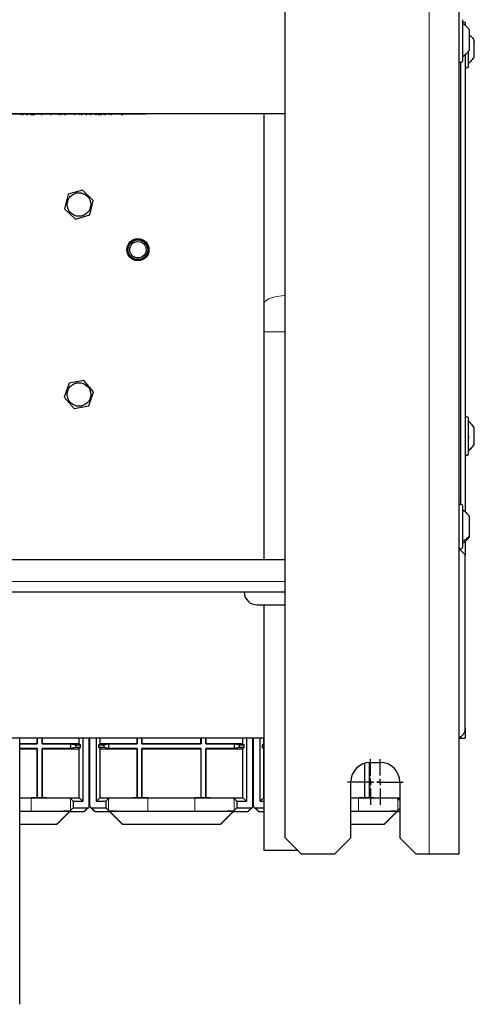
# Model space of a CAD drawing. Header units: millimetres. Extents: x 5 to 418, y 2 to 292.
# Tile 78 of 80: x 344 to 367, y 89 to 139. Entities that reach past the tile are written whole.
import ezdxf

# ---------------------------------------------------------------- set-up
doc = ezdxf.new("R2010")
doc.units = ezdxf.units.MM
doc.layers.add('SLD-0', color=7, linetype='Continuous')

# ---------------------------------------------------------------- blocks, each defined once
blk = doc.blocks.new('SW_CENTERMARKSYMBOL_8')
at = {"layer": 'SLD-0', "color": 0}
for p, q in [((0, 0.333), (0, 1.167)), ((-0.333, 0), (-1.167, 0)), ((0, 0), (-0.167, 0)), ((0, 0), (0, 0.167)), ((0, 0), (0, -0.167)), ((0, 0), (0.167, 0)), ((0.333, 0), (1.167, 0)), ((0, -0.333), (0, -1.167))]:
    blk.add_line(p, q, dxfattribs=at)
blk = doc.blocks.new('SW_CENTERMARKSYMBOL_9')
at = {"layer": 'SLD-0', "color": 0}
for p, q in [((0, 0.333), (0, 1.167)), ((-0.333, 0), (-1.167, 0)), ((0, 0), (-0.167, 0)), ((0, 0), (0, 0.167)), ((0, 0), (0, -0.167)), ((0, 0), (0.167, 0)), ((0.333, 0), (1.167, 0)), ((0, -0.333), (0, -1.167))]:
    blk.add_line(p, q, dxfattribs=at)

msp = doc.modelspace()

# ---------------------------------------------------------------- linework, layer by layer
at = {"color": 7, "linetype": 'Continuous', "lineweight": 18}
for p, q in [((364.8462, 96.2268), (364.8462, 242.0601)), ((350.0962, 133.8768), (350.0962, 133.9101)), ((357.5128, 122.7995), (356.4295, 122.7995)), ((320.8462, 110.0935), (357.5128, 110.0935)), ((344.5841, 99.0847), (344.5841, 98.4081)), ((346.5838, 99.0504), (346.5838, 98.4424)), ((348.5252, 99.0504), (348.5252, 98.4424)), ((350.5249, 99.0847), (350.5249, 98.4081)), ((352.9175, 99.0847), (352.9175, 98.4081)), ((354.9172, 99.0504), (354.9172, 98.4424)), ((361.2508, 99.0847), (361.2508, 98.4081)), ((363.2505, 99.0504), (363.2505, 98.4424)), ((347.2727, 98.398), (347.4545, 98.5798)), ((347.6546, 98.5798), (347.8363, 98.398)), ((355.606, 98.398), (355.7878, 98.5798)), ((355.9879, 98.5798), (356.1697, 98.398)), ((345.8609, 97.7479), (345.8592, 97.7523)), ((345.9181, 97.7767), (345.9199, 97.7723)), ((349.1892, 97.7723), (349.191, 97.7767)), ((349.2499, 97.7523), (349.2481, 97.7479)), ((354.1943, 97.7479), (354.1925, 97.7523)), ((354.2514, 97.7767), (354.2532, 97.7723)), ((362.5276, 97.7479), (362.5258, 97.7523)), ((362.5847, 97.7767), (362.5865, 97.7723))]:
    msp.add_line(p, q, dxfattribs=at)
at = {"color": 7, "linetype": 'Continuous', "lineweight": 25}
for p, q in [((366.3462, 242.0601), (366.3462, 96.2268)), ((357.5128, 97.0601), (357.5128, 241.2268)), ((366.5462, 138.6907), (366.5462, 138.6935)), ((366.5462, 136.6268), (366.5462, 138.6907)), ((366.6795, 138.5518), (366.5462, 138.5518)), ((366.6795, 138.5518), (366.6795, 138.3955)), ((366.8962, 137.1482), (366.8962, 138.1721)), ((367.1378, 136.806), (367.1378, 137.631)), ((366.6795, 136.9247), (366.6795, 113.6308)), ((366.8462, 136.3185), (366.8462, 137.0877)), ((366.4295, 136.5282), (366.4295, 114.0254)), ((357.5128, 133.9101), (320.8462, 133.9101)), ((350.0962, 133.8768), (342.4295, 133.8768)), ((344.0283, 133.8751), (344.0283, 133.8768)), ((344.0349, 133.8751), (344.0349, 133.8768)), ((344.0349, 133.8751), (344.0776, 133.8751)), ((344.0776, 133.8751), (344.0776, 133.8768)), ((344.1175, 133.8751), (344.1175, 133.8768)), ((344.1175, 133.8751), (344.1246, 133.8751)), ((344.1246, 133.8751), (344.1246, 133.8768)), ((344.1246, 133.8751), (344.1674, 133.8751)), ((344.1674, 133.8751), (344.1674, 133.8768)), ((344.1802, 133.8751), (344.1802, 133.8768)), ((344.2671, 133.8751), (344.2671, 133.8768)), ((344.3426, 133.8751), (344.3483, 133.8751)), ((344.3468, 133.8751), (344.3468, 133.8768)), ((344.3483, 133.8751), (344.3483, 133.8768)), ((344.3483, 133.8751), (344.3911, 133.8751)), ((344.381, 133.8751), (344.381, 133.8768)), ((344.3911, 133.8751), (344.4029, 133.8751)), ((344.4825, 133.8751), (344.4825, 133.8768)), ((344.5406, 133.8751), (344.5477, 133.8751)), ((344.5477, 133.8751), (344.5477, 133.8768)), ((344.5477, 133.8751), (344.5904, 133.8751)), ((344.5904, 133.8751), (344.5904, 133.8768)), ((344.5904, 133.8751), (344.5985, 133.8751)), ((344.5985, 133.8751), (344.5985, 133.8768)), ((344.5985, 133.8751), (344.7182, 133.8751)), ((344.7182, 133.8751), (344.7182, 133.8768)), ((344.7182, 133.8751), (344.7671, 133.8751)), ((344.7671, 133.8751), (344.7671, 133.8768)), ((344.7699, 133.8751), (344.7699, 133.8768)), ((344.8768, 133.8751), (344.8768, 133.8768)), ((344.9512, 133.8751), (344.9512, 133.8768)), ((344.9836, 133.8751), (344.9836, 133.8768)), ((345.0321, 133.8751), (345.0321, 133.8768)), ((345.0904, 133.8751), (345.0904, 133.8768)), ((345.0904, 133.8751), (345.1332, 133.8751)), ((345.1332, 133.8751), (345.1332, 133.8768)), ((345.2101, 133.8751), (345.2101, 133.8768)), ((345.5605, 133.8751), (345.5605, 133.8768)), ((345.5605, 133.8751), (345.6033, 133.8751)), ((345.6033, 133.8751), (345.6033, 133.8768)), ((345.6631, 133.8751), (345.6631, 133.8768)), ((345.6633, 133.8751), (345.6633, 133.8768)), ((345.6644, 133.8751), (345.6644, 133.8768)), ((345.7705, 133.8751), (345.7705, 133.8768)), ((345.8853, 133.8751), (345.8853, 133.8768)), ((345.8981, 133.8751), (345.8981, 133.8768)), ((345.8981, 133.8751), (345.9115, 133.8751)), ((345.9115, 133.8751), (345.9115, 133.8768)), ((345.9398, 133.8751), (345.9398, 133.8768)), ((345.977, 133.8751), (345.977, 133.8768)), ((345.9836, 133.8751), (345.9836, 133.8768)), ((345.9836, 133.8751), (346.0263, 133.8751)), ((346.0263, 133.8751), (346.0263, 133.8768)), ((346.0862, 133.8751), (346.0862, 133.8768)), ((346.0862, 133.8751), (346.1289, 133.8751)), ((346.1289, 133.8751), (346.1289, 133.8768)), ((346.2029, 133.8751), (346.2029, 133.8768)), ((346.2803, 133.8751), (346.2803, 133.8768)), ((346.2827, 133.8751), (346.2827, 133.8768)), ((346.2856, 133.8751), (346.3227, 133.8751)), ((346.3227, 133.8751), (346.3227, 133.8768)), ((346.3227, 133.8751), (346.3355, 133.8751)), ((346.3297, 133.8751), (346.3297, 133.8768)), ((346.4252, 133.8751), (346.4252, 133.8768)), ((346.5263, 133.8751), (346.5263, 133.8768)), ((346.5605, 133.8751), (346.5605, 133.8768)), ((346.6559, 133.8751), (346.6559, 133.8768)), ((346.7571, 133.8751), (346.7571, 133.8768)), ((346.7671, 133.8751), (346.7671, 133.8768)), ((346.7671, 133.8751), (346.7907, 133.8751)), ((346.7913, 133.8751), (346.7913, 133.8768)), ((346.7915, 133.8751), (346.7915, 133.8768)), ((346.7926, 133.8751), (346.7926, 133.8768)), ((346.8987, 133.8751), (346.8987, 133.8768)), ((347.0135, 133.8751), (347.0135, 133.8768)), ((347.0235, 133.8751), (347.0235, 133.8768)), ((347.0263, 133.8751), (347.0263, 133.8768)), ((347.0263, 133.8751), (347.0397, 133.8751)), ((347.0397, 133.8751), (347.0397, 133.8768)), ((347.068, 133.8751), (347.068, 133.8768)), ((347.1052, 133.8751), (347.1052, 133.8768)), ((347.1118, 133.8751), (347.1118, 133.8768)), ((347.1118, 133.8751), (347.1545, 133.8751)), ((347.1545, 133.8751), (347.1545, 133.8768)), ((347.2015, 133.8751), (347.2015, 133.8768)), ((347.3055, 133.8751), (347.3055, 133.8768)), ((347.3682, 133.8751), (347.3682, 133.8768)), ((347.3682, 133.8751), (347.4109, 133.8751)), ((347.4109, 133.8751), (347.4109, 133.8768)), ((347.4765, 133.8751), (347.4765, 133.8768)), ((347.4979, 133.8751), (347.4979, 133.8768)), ((347.528, 133.8751), (347.528, 133.8768)), ((347.5748, 133.8751), (347.5834, 133.8751)), ((347.5834, 133.8751), (347.5834, 133.8768)), ((347.5834, 133.8751), (347.6133, 133.8751)), ((347.6016, 133.8751), (347.6016, 133.8768)), ((347.6133, 133.8751), (347.6175, 133.8751)), ((347.711, 133.8751), (347.711, 133.8768)), ((347.8068, 133.8751), (347.8068, 133.8768)), ((347.8111, 133.8751), (347.8111, 133.8768)), ((347.8554, 133.8751), (347.8554, 133.8768)), ((347.8554, 133.8751), (347.8981, 133.8751)), ((347.8981, 133.8751), (347.8981, 133.8768)), ((347.9469, 133.8751), (347.9469, 133.8768)), ((347.9851, 133.8751), (348.0022, 133.8751)), ((348.0092, 133.8751), (348.0092, 133.8768)), ((348.0092, 133.8751), (348.052, 133.8751)), ((348.052, 133.8751), (348.052, 133.8768)), ((348.081, 133.8751), (348.081, 133.8768)), ((348.0876, 133.8751), (348.0876, 133.8768)), ((348.0876, 133.8751), (348.1118, 133.8751)), ((348.1118, 133.8751), (348.1118, 133.8768)), ((348.1118, 133.8751), (348.1545, 133.8751)), ((348.1545, 133.8751), (348.1545, 133.8768)), ((348.1887, 133.8751), (348.1887, 133.8768)), ((348.2188, 133.8751), (348.2188, 133.8768)), ((348.2315, 133.8751), (348.2329, 133.8751)), ((348.2742, 133.8751), (348.2742, 133.8768)), ((348.2742, 133.8751), (348.3041, 133.8751)), ((348.3041, 133.8751), (348.3041, 133.8768)), ((348.307, 133.8751), (348.307, 133.8768)), ((348.3297, 133.8751), (348.3297, 133.8768)), ((348.3297, 133.8751), (348.3725, 133.8751)), ((348.3725, 133.8751), (348.3725, 133.8768)), ((348.3853, 133.8751), (348.3853, 133.8768)), ((348.4722, 133.8751), (348.4722, 133.8768)), ((348.552, 133.8751), (348.552, 133.8768)), ((348.5648, 133.8751), (348.5648, 133.8768)), ((348.5648, 133.8751), (348.5781, 133.8751)), ((348.5781, 133.8751), (348.5781, 133.8768)), ((348.6065, 133.8751), (348.6065, 133.8768)), ((348.6436, 133.8751), (348.6436, 133.8768)), ((348.6503, 133.8751), (348.6503, 133.8768)), ((348.6503, 133.8751), (348.693, 133.8751)), ((348.693, 133.8751), (348.693, 133.8768)), ((348.74, 133.8751), (348.74, 133.8768)), ((348.7402, 133.8751), (348.7402, 133.8768)), ((348.7413, 133.8751), (348.7413, 133.8768)), ((348.8474, 133.8751), (348.8474, 133.8768)), ((348.9622, 133.8751), (348.9622, 133.8768)), ((348.9964, 133.8751), (348.9964, 133.8768)), ((349.1004, 133.8751), (349.1004, 133.8768)), ((349.1631, 133.8751), (349.1631, 133.8768)), ((349.1631, 133.8751), (349.2058, 133.8751)), ((349.2058, 133.8751), (349.2058, 133.8768)), ((349.2092, 133.8751), (349.2092, 133.8768)), ((349.2158, 133.8751), (349.2158, 133.8768)), ((349.2158, 133.8751), (349.2586, 133.8751)), ((349.2571, 133.8751), (349.2571, 133.8768)), ((349.4152, 133.8751), (349.4152, 133.8768)), ((349.5733, 133.8751), (349.5733, 133.8768)), ((349.5748, 133.8751), (349.5748, 133.8768)), ((350.4295, 133.8768), (350.0962, 133.8768)), ((350.4295, 133.8768), (350.4295, 133.9101)), ((356.4295, 133.9101), (356.4295, 124.2246)), ((346.4652, 129.8123), (346.2825, 129.0744)), ((347.1956, 130.023), (346.4652, 129.8123)), ((347.7432, 129.4958), (347.1956, 130.023)), ((347.5605, 128.7579), (347.7432, 129.4958)), ((346.2825, 129.0744), (346.8301, 128.5472)), ((346.8301, 128.5472), (347.5605, 128.7579)), ((356.4295, 124.2246), (356.4295, 122.7995)), ((356.4295, 122.7995), (356.4295, 111.2268)), ((347.2636, 120.3361), (346.5167, 120.1944)), ((347.7597, 119.7602), (347.2636, 120.3361)), ((346.5167, 120.1944), (346.266, 119.4768)), ((346.266, 119.4768), (346.7621, 118.9008)), ((347.509, 119.0425), (347.7597, 119.7602)), ((346.7621, 118.9008), (347.509, 119.0425)), ((366.8462, 116.6018), (366.8462, 118.4018)), ((367.1378, 117.0957), (367.1378, 117.9143)), ((367.1378, 117.0897), (367.1378, 117.0957)), ((366.5462, 111.8601), (366.5462, 113.9268)), ((366.8962, 112.4376), (366.8962, 113.4068)), ((366.8962, 112.3802), (366.8962, 112.4376)), ((366.6795, 111.4518), (366.3462, 111.7851)), ((366.6795, 112.1562), (366.6795, 111.4518)), ((366.6795, 102.6185), (366.6795, 111.4518)), ((320.8462, 111.2268), (357.5128, 111.2268)), ((357.5128, 109.5601), (320.8462, 109.5601)), ((356.0795, 108.9101), (357.5128, 108.9101)), ((356.4295, 108.9101), (356.4295, 96.4101)), ((366.6795, 102.6185), (366.6795, 102.1185)), ((356.4295, 102.1185), (336.0962, 102.1185)), ((343.9962, 88.5798), (343.9962, 102.1185)), ((343.9962, 101.8406), (344.8878, 101.8406)), ((344.8922, 101.8362), (343.9962, 101.8362)), ((344.8878, 101.8406), (344.8878, 102.1185)), ((344.8922, 101.8362), (344.8878, 101.8406)), ((344.8922, 102.1185), (344.8922, 101.8362)), ((345.1335, 102.1185), (345.1335, 101.8362)), ((345.1335, 101.8362), (345.1378, 101.8406)), ((345.1335, 101.8362), (346.5873, 101.8362)), ((345.1378, 101.8406), (345.1378, 102.1185)), ((347.027, 101.8406), (345.1378, 101.8406)), ((346.5873, 101.8362), (346.8352, 101.7867)), ((346.5873, 101.8362), (346.5873, 101.5949)), ((346.8352, 101.7867), (347.0852, 101.7824)), ((346.8352, 101.7867), (346.8352, 101.6444)), ((347.027, 101.8406), (347.027, 102.1185)), ((347.027, 101.8406), (347.0852, 101.7824)), ((347.0852, 101.6487), (347.0852, 101.7824)), ((347.2045, 102.1185), (347.2045, 98.9131)), ((347.5378, 98.6631), (347.5378, 102.1185)), ((347.5712, 98.6631), (347.5712, 102.1185)), ((347.9046, 98.9131), (347.9046, 102.1185)), ((348.082, 101.8406), (348.0238, 101.7824)), ((348.0238, 101.7824), (348.2738, 101.7867)), ((348.0238, 101.6487), (348.0238, 101.7824)), ((348.082, 102.1185), (348.082, 101.8406)), ((349.9712, 101.8406), (348.082, 101.8406)), ((348.2738, 101.7867), (348.5217, 101.8362)), ((348.2738, 101.7867), (348.2738, 101.6444)), ((348.5217, 101.8362), (349.9755, 101.8362)), ((348.5217, 101.8362), (348.5217, 101.5949)), ((349.9712, 102.1185), (349.9712, 101.8406)), ((349.9755, 101.8362), (349.9712, 101.8406)), ((349.9755, 101.8362), (349.9755, 102.1185)), ((350.2168, 101.8362), (350.2168, 102.1185)), ((350.2168, 101.8362), (350.2212, 101.8406)), ((353.2255, 101.8362), (350.2168, 101.8362)), ((350.2212, 102.1185), (350.2212, 101.8406)), ((350.2212, 101.8406), (353.2212, 101.8406)), ((353.2212, 101.8406), (353.2212, 102.1185)), ((353.2255, 101.8362), (353.2212, 101.8406)), ((353.2255, 102.1185), (353.2255, 101.8362)), ((353.4668, 102.1185), (353.4668, 101.8362)), ((353.4668, 101.8362), (353.4712, 101.8406)), ((353.4668, 101.8362), (354.9206, 101.8362)), ((353.4712, 101.8406), (353.4712, 102.1185)), ((355.3603, 101.8406), (353.4712, 101.8406)), ((354.9206, 101.8362), (355.1685, 101.7867)), ((354.9206, 101.8362), (354.9206, 101.5949)), ((355.1685, 101.7867), (355.4185, 101.7824)), ((355.1685, 101.7867), (355.1685, 101.6444)), ((355.3603, 101.8406), (355.3603, 102.1185)), ((355.3603, 101.8406), (355.4185, 101.7824)), ((355.4185, 101.6487), (355.4185, 101.7824)), ((355.5378, 102.1185), (355.5378, 98.9131)), ((355.8712, 98.6631), (355.8712, 102.1185)), ((355.9045, 98.6631), (355.9045, 102.1185)), ((356.2379, 98.9131), (356.2379, 102.1185)), ((356.4154, 101.8406), (356.3572, 101.7824)), ((356.3572, 101.7824), (356.4295, 101.7836)), ((356.3572, 101.6487), (356.3572, 101.7824)), ((356.4154, 102.1185), (356.4154, 101.8406)), ((356.4295, 101.8406), (356.4154, 101.8406)), ((366.3462, 102.1185), (366.6795, 102.1185)), ((344.8922, 101.5949), (343.9962, 101.5949)), ((343.9962, 101.5906), (344.8878, 101.5906)), ((344.8922, 101.5949), (344.8878, 101.5906)), ((344.8878, 101.5906), (344.8878, 99.0906)), ((344.8922, 99.0949), (344.8922, 101.5949)), ((345.1335, 101.5949), (345.1378, 101.5906)), ((346.5873, 101.5949), (345.1335, 101.5949)), ((345.1335, 101.5949), (345.1335, 99.0949)), ((345.1378, 101.5906), (347.027, 101.5906)), ((345.1378, 99.0906), (345.1378, 101.5906)), ((346.8352, 101.6444), (346.5873, 101.5949)), ((347.0852, 101.6487), (346.8352, 101.6444)), ((347.0852, 101.6487), (347.027, 101.5906)), ((347.027, 99.0906), (347.027, 101.5906)), ((348.0238, 101.6487), (348.082, 101.5906)), ((348.2738, 101.6444), (348.0238, 101.6487)), ((348.082, 101.5906), (348.082, 99.0906)), ((348.082, 101.5906), (349.9712, 101.5906)), ((348.5217, 101.5949), (348.2738, 101.6444)), ((349.9755, 101.5949), (348.5217, 101.5949)), ((349.9755, 101.5949), (349.9712, 101.5906)), ((349.9712, 101.5906), (349.9712, 99.0906)), ((349.9755, 99.0949), (349.9755, 101.5949)), ((353.2255, 101.5949), (350.2168, 101.5949)), ((350.2168, 101.5949), (350.2168, 99.0949)), ((350.2168, 101.5949), (350.2212, 101.5906)), ((350.2212, 99.0906), (350.2212, 101.5906)), ((350.2212, 101.5906), (353.2212, 101.5906)), ((353.2255, 101.5949), (353.2212, 101.5906)), ((353.2212, 101.5906), (353.2212, 99.0906)), ((353.2255, 99.0949), (353.2255, 101.5949)), ((353.4668, 101.5949), (353.4712, 101.5906)), ((354.9206, 101.5949), (353.4668, 101.5949)), ((353.4668, 101.5949), (353.4668, 99.0949)), ((353.4712, 101.5906), (355.3603, 101.5906)), ((353.4712, 99.0906), (353.4712, 101.5906)), ((355.1685, 101.6444), (354.9206, 101.5949)), ((355.4185, 101.6487), (355.1685, 101.6444)), ((355.4185, 101.6487), (355.3603, 101.5906)), ((355.3603, 99.0906), (355.3603, 101.5906)), ((356.3572, 101.6487), (356.4154, 101.5906)), ((356.4295, 101.6475), (356.3572, 101.6487)), ((356.4154, 101.5906), (356.4154, 99.0906)), ((356.4154, 101.5906), (356.4295, 101.5906)), ((361.5545, 100.85), (361.5545, 99.0906)), ((361.5589, 99.0949), (361.5589, 100.8513)), ((361.8001, 100.8924), (361.8001, 99.0949)), ((361.8045, 99.0906), (361.8045, 100.8926)), ((361.8462, 100.8935), (362.3462, 100.8935)), ((360.8462, 97.0601), (360.8462, 99.8935)), ((363.3462, 99.8935), (363.3462, 97.0601)), ((343.9962, 99.0906), (344.8878, 99.0906)), ((343.9962, 99.0847), (344.5841, 99.0847)), ((344.8922, 99.0949), (344.8878, 99.0906)), ((344.8878, 99.0906), (345.1378, 99.0906)), ((345.1335, 99.0949), (344.8922, 99.0949)), ((345.1335, 99.0949), (345.1378, 99.0906)), ((345.1378, 99.0906), (347.027, 99.0906)), ((346.5838, 99.0504), (346.7212, 98.9131)), ((346.7212, 98.9131), (347.2045, 98.9131)), ((346.7212, 98.9131), (346.7212, 98.5798)), ((347.2045, 98.9131), (347.027, 99.0906)), ((348.082, 99.0906), (347.9046, 98.9131)), ((347.9046, 98.9131), (348.3878, 98.9131)), ((348.082, 99.0906), (349.9712, 99.0906)), ((348.3878, 98.9131), (348.5252, 99.0504)), ((348.3878, 98.9131), (348.3878, 98.5798)), ((349.9755, 99.0949), (349.9712, 99.0906)), ((349.9712, 99.0906), (350.2212, 99.0906)), ((350.2168, 99.0949), (349.9755, 99.0949)), ((350.2168, 99.0949), (350.2212, 99.0906)), ((350.2212, 99.0906), (353.2212, 99.0906)), ((350.5249, 99.0847), (352.9175, 99.0847)), ((353.2255, 99.0949), (353.2212, 99.0906)), ((353.2212, 99.0906), (353.4712, 99.0906)), ((353.4668, 99.0949), (353.2255, 99.0949)), ((353.4668, 99.0949), (353.4712, 99.0906)), ((353.4712, 99.0906), (355.3603, 99.0906)), ((354.9172, 99.0504), (355.0545, 98.9131)), ((355.0545, 98.9131), (355.5378, 98.9131)), ((355.0545, 98.9131), (355.0545, 98.5798)), ((355.5378, 98.9131), (355.3603, 99.0906)), ((356.4154, 99.0906), (356.2379, 98.9131)), ((356.2379, 98.9131), (356.4295, 98.9131)), ((356.4154, 99.0906), (356.4295, 99.0906)), ((360.8462, 99.0906), (361.5545, 99.0906)), ((360.8462, 99.0847), (361.2508, 99.0847)), ((361.5589, 99.0949), (361.5545, 99.0906)), ((361.5545, 99.0906), (361.8045, 99.0906)), ((361.8001, 99.0949), (361.5589, 99.0949)), ((361.8001, 99.0949), (361.8045, 99.0906)), ((361.8045, 99.0906), (363.3462, 99.0906)), ((363.2505, 99.0504), (363.3462, 98.9548)), ((343.9962, 98.4081), (344.5841, 98.4081)), ((343.9962, 98.4023), (346.5437, 98.4023)), ((345.9181, 97.7767), (346.5437, 98.4023)), ((345.9199, 97.7723), (346.5455, 98.398)), ((346.5455, 98.398), (346.5437, 98.4023)), ((346.5455, 98.398), (347.2727, 98.398)), ((346.5838, 98.4424), (346.7212, 98.5798)), ((346.7212, 98.5798), (347.4545, 98.5798)), ((347.3316, 98.4224), (347.5134, 98.6042)), ((347.5956, 98.6042), (347.7774, 98.4224)), ((347.6546, 98.5798), (348.3878, 98.5798)), ((347.8363, 98.398), (348.5635, 98.398)), ((348.3878, 98.5798), (348.5252, 98.4424)), ((348.5635, 98.398), (348.5653, 98.4023)), ((348.5635, 98.398), (349.1892, 97.7723)), ((348.5653, 98.4023), (354.8771, 98.4023)), ((348.5653, 98.4023), (349.191, 97.7767)), ((350.5249, 98.4081), (352.9175, 98.4081)), ((354.2514, 97.7767), (354.8771, 98.4023)), ((354.2532, 97.7723), (354.8789, 98.398)), ((354.8789, 98.398), (354.8771, 98.4023)), ((354.8789, 98.398), (355.606, 98.398)), ((354.9172, 98.4424), (355.0545, 98.5798)), ((355.0545, 98.5798), (355.7878, 98.5798)), ((355.6649, 98.4224), (355.8468, 98.6042)), ((355.9289, 98.6042), (356.1108, 98.4224)), ((355.9879, 98.5798), (356.4295, 98.5798)), ((356.1697, 98.398), (356.4295, 98.398)), ((360.8462, 98.4081), (361.2508, 98.4081)), ((360.8462, 98.4023), (363.2104, 98.4023)), ((362.5847, 97.7767), (363.2104, 98.4023)), ((362.5865, 97.7723), (363.2122, 98.398)), ((363.2122, 98.398), (363.2104, 98.4023)), ((363.2122, 98.398), (363.3462, 98.398)), ((363.2505, 98.4424), (363.3462, 98.5381)), ((343.9962, 97.7523), (345.8592, 97.7523)), ((343.9962, 97.7479), (345.8609, 97.7479)), ((349.2481, 97.7479), (354.1943, 97.7479)), ((349.2499, 97.7523), (354.1925, 97.7523)), ((360.8462, 97.7523), (362.5258, 97.7523)), ((360.8462, 97.7479), (362.5276, 97.7479)), ((357.5128, 97.0601), (358.3462, 96.2268)), ((360.0128, 96.2268), (360.8462, 97.0601)), ((363.3462, 97.0601), (364.1795, 96.2268)), ((358.1628, 96.4101), (356.4295, 96.4101)), ((360.0128, 96.2268), (358.3462, 96.2268)), ((364.8462, 96.2268), (364.1795, 96.2268)), ((366.3462, 96.2268), (364.8462, 96.2268))]:
    msp.add_line(p, q, dxfattribs=at)
at = {"color": 7, "linetype": 'Continuous', "lineweight": 18, "flags": 128}
msp.add_lwpolyline([(357.5128, 124.6483), (357.3451, 124.6365), (357.094, 124.6023), (356.8703, 124.5504), (356.6844, 124.4833), (356.545, 124.4041), (356.4587, 124.3165), (356.4295, 124.2246)], dxfattribs=at)
at = {"color": 7, "linetype": 'Continuous', "lineweight": 25}
for centre, radius in [((347.0128, 129.2851), 0.6), ((350.0128, 126.9851), 0.5637), ((350.0128, 126.9851), 0.5131), ((350.0128, 126.9851), 0.5), ((350.0128, 126.9851), 0.4167), ((347.0128, 119.6185), 0.6)]:
    msp.add_circle(centre, radius, dxfattribs=at)
for centre, radius, start, end in [((366.4462, 136.6268), 0.1, 180, 360), ((366.7628, 136.3185), 0.0833, 180, 0), ((366.7628, 118.4018), 0.0833, 360, 180), ((366.3013, 117.4468), 0.9583, 29.1989, 55.34848), ((366.7628, 116.6018), 0.0833, 180, 0), ((366.4462, 113.9268), 0.1, 0, 180), ((366.4462, 111.8601), 0.1, 180, 360), ((356.0795, 109.5601), 0.65, 180, 270), ((366.1795, 102.6185), 0.5, 289.47122, 0), ((361.8462, 99.8935), 1, 90, 180), ((362.3462, 99.8935), 1, 0, 90), ((347.2727, 98.4813), 0.0833, 270, 315), ((347.8363, 98.4813), 0.0833, 225, 270), ((355.606, 98.4813), 0.0833, 270, 315), ((356.1697, 98.4813), 0.0833, 225, 270), ((345.8609, 97.8312), 0.0833, 270, 315), ((349.2481, 97.8312), 0.0833, 225, 270), ((354.1943, 97.8312), 0.0833, 270, 315), ((362.5276, 97.8312), 0.0833, 270, 315)]:
    msp.add_arc(centre, radius, start, end, dxfattribs=at)
at = {"color": 7, "linetype": 'Continuous', "lineweight": 18}
for centre, start, end in [((347.2727, 98.4813), 269.98044, 314.99849), ((347.8363, 98.4813), 225.00151, 270.01956), ((355.606, 98.4813), 269.98044, 314.99849), ((356.1697, 98.4813), 225.00151, 270.01956), ((345.8609, 97.8313), 270.00748, 314.99252), ((349.2481, 97.8313), 225.00748, 269.99252), ((354.1943, 97.8313), 270.00748, 314.99252), ((362.5276, 97.8313), 270.00748, 314.99252)]:
    msp.add_arc(centre, 0.0833, start, end, dxfattribs=at)
at = {"color": 7, "linetype": 'Continuous', "lineweight": 25}
for centre, major_axis, ratio, start_param, end_param in [((344.5841, 99.0498), (2, 0), 0.0174551, 0.0174533, 1.5707963), ((350.5249, 99.0498), (2, 0), 0.0174551, 1.5707963, 3.1241394), ((352.9175, 99.0498), (2, 0), 0.0174551, 0.0174533, 1.5707963), ((361.2508, 99.0498), (2, 0), 0.0174551, 0.0174533, 1.5707963), ((344.5841, 98.443), (2, 0), 0.0174551, 4.712389, 6.265732), ((347.4545, 98.6631), (-0.0589, -0.0589), 0.9996955, 0.7852459, 2.3563468), ((347.6545, 98.6631), (0.0589, -0.0589), 0.9996955, 3.9268385, 5.4979394), ((350.5249, 98.443), (2, 0), 0.0174551, 3.1590459, 4.712389), ((352.9175, 98.443), (2, 0), 0.0174551, 4.712389, 6.265732), ((355.7878, 98.6631), (-0.0589, -0.0589), 0.9996955, 0.7852459, 2.3563468), ((355.9879, 98.6631), (0.0589, -0.0589), 0.9996955, 3.9268385, 5.4979394), ((361.2508, 98.443), (2, 0), 0.0174551, 4.712389, 6.265732), ((345.8591, 97.8356), (0.0319, -0.077), 0.9998216, 5.8905493, 6.6758213), ((349.2499, 97.8356), (0.0319, 0.077), 0.9998216, 2.7489567, 3.5342286), ((354.1925, 97.8356), (0.0319, -0.077), 0.9998216, 5.8905493, 6.6758213), ((362.5258, 97.8356), (0.0319, -0.077), 0.9998216, 5.8905493, 6.6758213)]:
    msp.add_ellipse(centre, major_axis=major_axis, ratio=ratio, start_param=start_param, end_param=end_param, dxfattribs=at)
at = {"color": 7, "linetype": 'Continuous', "lineweight": 18}
for points in [[(366.5462, 138.4913), (366.6139, 138.4483), (366.7493, 138.3624), (366.8472, 138.2355), (366.8962, 138.1721)], [(366.8462, 116.7799), (366.904, 116.8243), (367.0196, 116.9131), (367.0984, 117.0349), (367.1378, 117.0957)], [(366.5462, 112.1534), (366.6139, 112.1917), (366.7493, 112.2682), (366.8472, 112.3811), (366.8962, 112.4376)]]:
    msp.add_open_spline(points, degree=3, dxfattribs=at)
at = {"color": 7, "linetype": 'Continuous', "lineweight": 25}
for points, knots in [([(366.8962, 137.908), (366.936, 137.8763), (367.0331, 137.799), (367.099, 137.6933), (367.1378, 137.631)], [0, 0, 0, 0, 0.4102118, 1, 1, 1, 1]), ([(366.5462, 136.8304), (366.6139, 136.8732), (366.7493, 136.959), (366.8472, 137.0857), (366.8962, 137.149)], [0, 0, 0, 0, 0.5, 1, 1, 1, 1]), ([(366.8177, 117.5179), (366.8216, 117.5141), (366.8293, 117.5065), (366.8386, 117.4869), (366.8447, 117.4626), (366.8469, 117.4358), (366.8447, 117.4106), (366.8386, 117.3908), (366.8294, 117.3776), (366.8216, 117.3753), (366.8177, 117.3742)], [0, 0, 0, 0, 0.1252217, 0.2494831, 0.3743256, 0.4990628, 0.6238964, 0.749388, 0.8744406, 1, 1, 1, 1]), ([(366.8462, 116.7691), (366.904, 116.8142), (367.0196, 116.9043), (367.0984, 117.0279), (367.1378, 117.0896)], [0, 0, 0, 0, 0.5, 1, 1, 1, 1]), ([(366.8962, 113.4068), (366.8472, 113.4704), (366.7493, 113.5976), (366.6139, 113.6837), (366.5462, 113.7268)], [0, 0, 0, 0, 0.5, 1, 1, 1, 1]), ([(366.8962, 113.4068), (366.8472, 113.4703), (366.7493, 113.5975), (366.6139, 113.6837), (366.5462, 113.7267)], [0, 0, 0, 0, 0.5, 1, 1, 1, 1]), ([(366.5462, 112.0602), (366.6139, 112.1032), (366.7493, 112.1894), (366.8472, 112.3166), (366.8962, 112.3802)], [0, 0, 0, 0, 0.5, 1, 1, 1, 1]), ([(366.5462, 112.0602), (366.6139, 112.1033), (366.7493, 112.1894), (366.8472, 112.3166), (366.8962, 112.3802)], [0, 0, 0, 0, 0.5, 1, 1, 1, 1])]:
    msp.add_open_spline(points, degree=3, knots=knots, dxfattribs=at)
for points in [[(366.5462, 136.829), (366.6139, 136.872), (366.7493, 136.9579), (366.8472, 137.0847), (366.8962, 137.1482)], [(366.8462, 136.4851), (366.904, 136.5303), (367.0196, 136.6205), (367.0984, 136.7441), (367.1378, 136.806)]]:
    msp.add_open_spline(points, degree=3, dxfattribs=at)

# ---------------------------------------------------------------- block references
at = {"layer": 'SLD-0', "color": 7}
for name, p in [('SW_CENTERMARKSYMBOL_8', (361.8462, 99.8935)), ('SW_CENTERMARKSYMBOL_9', (362.3462, 99.8935))]:
    msp.add_blockref(name, p, dxfattribs=at)

doc.saveas('drawing.dxf')
